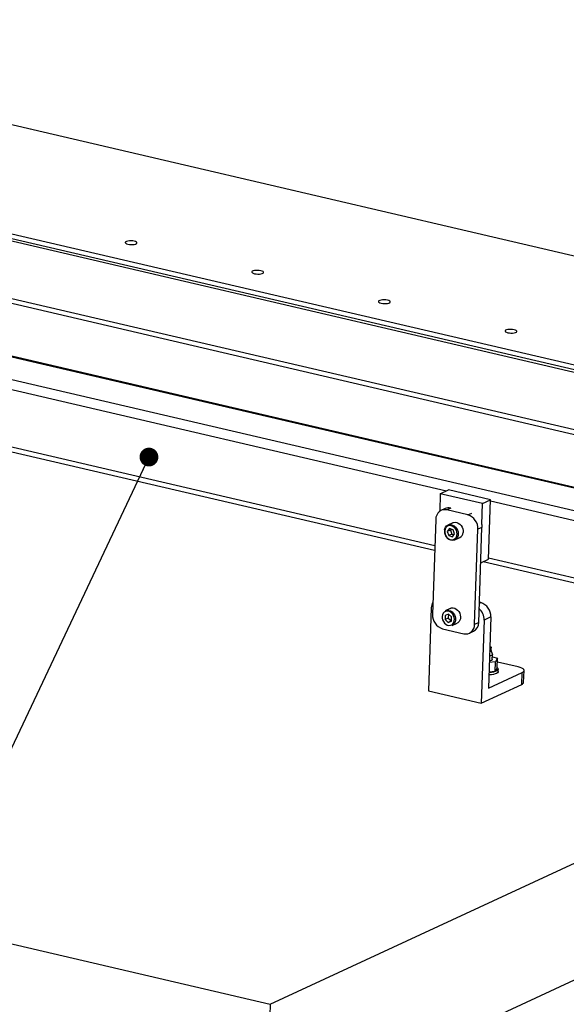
# Model space of a CAD drawing. Header units: millimetres. Extents: x -47 to 589, y 5 to 415.
# Tile 29 of 45: x 392 to 421, y 269 to 322. Entities that reach past the tile are written whole.
import ezdxf

# ---------------------------------------------------------------- set-up
doc = ezdxf.new("R2010")
doc.units = ezdxf.units.MM
doc.layers.add('NOTES', color=6, linetype='Continuous')
doc.layers.add('TRAIT-FORT', color=4, linetype='Continuous', lineweight=25)
doc.dimstyles.new('SLDDIMSTYLE1', dxfattribs={"dimtxt": 0.18, "dimasz": 1, "dimexe": 0, "dimexo": 0.0625, "dimgap": 0, "dimtad": 0, "dimtih": 1, "dimtoh": 1, "dimdec": 0, "dimrnd": 1e-09, "dimzin": 0, "dimdsep": 46, "dimtxsty": 'Standard', "dimblk1": 'DOT', "dimblk2": 'DOT', "dimsah": 1, "dimcen": 0.09, "dimadec": 0, "dimazin": 0, "dimtfac": 1, "dimtdec": 0, "dimtofl": 0, "dimtmove": 0, "dimatfit": 3, "dimldrblk": 'DOT', "dimfxl": 1, "dimfrac": 2, "dimtolj": 1, "dimtzin": 0, "dimarcsym": 0})

# ---------------------------------------------------------------- blocks, each defined once
blk = doc.blocks.new('_Dot')
at = {"color": 0, "linetype": 'ByBlock', "lineweight": -2}
blk.add_line((-0.5, 0), (-1, 0), dxfattribs=at)
at = {"color": 0, "linetype": 'ByBlock', "const_width": 0.5}
blk.add_lwpolyline([(-0.25, 0, 1), (0.25, 0, 1)], format="xyb", close=True, dxfattribs=at)

msp = doc.modelspace()

# ---------------------------------------------------------------- linework, layer by layer
at = {"layer": 'TRAIT-FORT', "lineweight": 25}
for p, q in [((367.059881, 322.006206), (431.635595, 306.954046)), ((363.942598, 316.671733), (429.641011, 301.357879)), ((363.951319, 316.924588), (429.649732, 301.610734)), ((365.411257, 316.197155), (428.86357, 301.406851)), ((365.306605, 313.162896), (428.758918, 298.372592)), ((365.644844, 312.823385), (428.669502, 298.132765)), ((370.460067, 308.851598), (425.433308, 296.037708)), ((425.434279, 296.065873), (370.494701, 308.871916)), ((368.738352, 308.052497), (425.392236, 294.846861)), ((378.617505, 305.217349), (415.027409, 296.730448)), ((378.228198, 301.988772), (414.388918, 293.559953)), ((378.512853, 302.183091), (414.397837, 293.818544)), ((414.688374, 296.573091), (415.118803, 296.772866)), ((417.364902, 296.249316), (415.118803, 296.772866)), ((414.688374, 296.573091), (414.656122, 295.637968)), ((416.934474, 296.049541), (414.688374, 296.573091)), ((416.934474, 296.049541), (417.364902, 296.249316)), ((417.25589, 293.08863), (417.364902, 296.249316)), ((417.362722, 296.186102), (428.59322, 293.568349)), ((414.941589, 295.778918), (414.726527, 295.6791)), ((415.244207, 295.806417), (415.028993, 295.706529)), ((416.152043, 295.444754), (415.028993, 295.706529)), ((416.89603, 294.934902), (416.934474, 296.049541)), ((414.445665, 295.20528), (414.271246, 290.148182)), ((416.152043, 295.444754), (416.367105, 295.544571)), ((414.913007, 294.64572), (414.907968, 294.619493)), ((415.178267, 294.715199), (415.061482, 294.560813)), ((415.232936, 294.64039), (415.061482, 294.560813)), ((415.061482, 294.560813), (415.137967, 294.343515)), ((415.359272, 295.024146), (415.094738, 294.901367)), ((415.371536, 294.652288), (415.178267, 294.715199)), ((415.267543, 294.686139), (415.232936, 294.64039)), ((415.232936, 294.64039), (415.309421, 294.423092)), ((415.44802, 294.434991), (415.371536, 294.652288)), ((416.517346, 289.624631), (416.691765, 294.681729)), ((416.906979, 294.781617), (416.691765, 294.681729)), ((416.73256, 289.724519), (416.906979, 294.781617)), ((415.309421, 294.423092), (415.137967, 294.343515)), ((415.137967, 294.343515), (415.331236, 294.280604)), ((415.309421, 294.423092), (415.413414, 294.389242)), ((415.331236, 294.280604), (415.44802, 294.434991)), ((415.459601, 294.115246), (415.724135, 294.238025)), ((416.841962, 292.896513), (417.25589, 293.08863)), ((417.258071, 293.151843), (428.488568, 290.53409)), ((416.973415, 292.957524), (428.399152, 290.294263)), ((414.212239, 290.503154), (414.059622, 286.078193)), ((415.218405, 290.469108), (414.953871, 290.346329)), ((416.767765, 290.745236), (416.838831, 290.77822)), ((416.838831, 290.77822), (416.76946, 290.79439)), ((405.638161, 269.406311), (450.474476, 290.216225)), ((414.949203, 290.09162), (414.941651, 289.872641)), ((415.113105, 289.952218), (414.941651, 289.872641)), ((414.941651, 289.872641), (415.106332, 289.723885)), ((415.121437, 290.161843), (414.949203, 290.09162)), ((415.120319, 290.161387), (415.113105, 289.952218)), ((415.113105, 289.952218), (415.277786, 289.803462)), ((415.286118, 290.013087), (415.121437, 290.161843)), ((415.278565, 289.794108), (415.286118, 290.013087)), ((417.019863, 289.848716), (416.867246, 285.423755)), ((417.378554, 290.015195), (417.019863, 289.848716)), ((417.378554, 290.015195), (417.247739, 286.222372)), ((414.810969, 289.385157), (415.934018, 289.123381)), ((415.277786, 289.803462), (415.106332, 289.723885)), ((415.106332, 289.723885), (415.278565, 289.794108)), ((415.277786, 289.803462), (415.278904, 289.803918)), ((415.318734, 289.560208), (415.583268, 289.682987)), ((416.517346, 289.624631), (416.73256, 289.724519)), ((416.236485, 289.15081), (416.451699, 289.250698)), ((417.39145, 288.252069), (417.396132, 288.387811)), ((417.461429, 288.031448), (417.396414, 288.218622)), ((417.454282, 287.752916), (417.463445, 288.018605)), ((417.459287, 287.89803), (417.73587, 287.815913)), ((417.73587, 287.815913), (417.62178, 287.615769)), ((417.718428, 287.310204), (417.73587, 287.815913)), ((327.36153, 287.652062), (405.638161, 269.406311)), ((417.62178, 287.615769), (417.294853, 287.588376)), ((417.604338, 287.110059), (417.62178, 287.615769)), ((417.718428, 287.310204), (417.604338, 287.110059)), ((418.838358, 287.352135), (417.728794, 287.610767)), ((417.765614, 287.109289), (417.769975, 287.235716)), ((417.247739, 286.222372), (419.041192, 287.054768)), ((417.604338, 287.110059), (417.277411, 287.082666)), ((419.01939, 286.422631), (419.041192, 287.054768)), ((419.124135, 286.530539), (419.145938, 287.162676)), ((416.867246, 285.423755), (419.01939, 286.422631)), ((414.059622, 286.078193), (416.867246, 285.423755)), ((405.420136, 263.084938), (450.256452, 283.894852)), ((405.638161, 269.406311), (405.420136, 263.084938))]:
    msp.add_line(p, q, dxfattribs=at)
at = {"layer": 'TRAIT-FORT', "lineweight": 25, "flags": 128}
for points in [[(398.403872, 310.011823), (398.322689, 310.025985), (398.234426, 310.032661), (398.146232, 310.03131), (398.065253, 310.02204), (397.998049, 310.005605), (397.950065, 309.983334), (397.925188, 309.957032), (397.925433, 309.92883), (397.950781, 309.901013), (397.999178, 309.875834), (398.066703, 309.855333), (398.147886, 309.841171), (398.236149, 309.834495), (398.324343, 309.835847), (398.405322, 309.845116), (398.472526, 309.861552), (398.52051, 309.883823), (398.545387, 309.910124), (398.545142, 309.938326), (398.519794, 309.966144), (398.471397, 309.991323), (398.403872, 310.011823)], [(405.142171, 308.441172), (405.060988, 308.455334), (404.972724, 308.462009), (404.884531, 308.460658), (404.803552, 308.451389), (404.736348, 308.434953), (404.688364, 308.412682), (404.663487, 308.38638), (404.663732, 308.358178), (404.68908, 308.330361), (404.737477, 308.305182), (404.805002, 308.284681), (404.886184, 308.270519), (404.974448, 308.263844), (405.062642, 308.265195), (405.143621, 308.274464), (405.210825, 308.2909), (405.258809, 308.313171), (405.283686, 308.339473), (405.283441, 308.367675), (405.258093, 308.395492), (405.209696, 308.420671), (405.142171, 308.441172)], [(411.880469, 306.87052), (411.799287, 306.884682), (411.711023, 306.891358), (411.622829, 306.890006), (411.54185, 306.880737), (411.474647, 306.864301), (411.426662, 306.84203), (411.401785, 306.815729), (411.402031, 306.787527), (411.427378, 306.759709), (411.475775, 306.73453), (411.5433, 306.71403), (411.624483, 306.699868), (411.712747, 306.693192), (411.80094, 306.694543), (411.881919, 306.703813), (411.949123, 306.720248), (411.997107, 306.742519), (412.021985, 306.768821), (412.021739, 306.797023), (411.996391, 306.82484), (411.947995, 306.850019), (411.880469, 306.87052)], [(418.618768, 305.299868), (418.537585, 305.31403), (418.449322, 305.320706), (418.361128, 305.319354), (418.280149, 305.310085), (418.212945, 305.29365), (418.164961, 305.271379), (418.140084, 305.245077), (418.140329, 305.216875), (418.165677, 305.189058), (418.214074, 305.163879), (418.281599, 305.143378), (418.362782, 305.129216), (418.451045, 305.12254), (418.539239, 305.123892), (418.620218, 305.133161), (418.687422, 305.149597), (418.735406, 305.171868), (418.760283, 305.198169), (418.760038, 305.226371), (418.73469, 305.254189), (418.686293, 305.279367), (418.618768, 305.299868)], [(415.028993, 295.706529), (414.919026, 295.719918), (414.812447, 295.708499), (414.713352, 295.672712), (414.625549, 295.613932), (414.552412, 295.534418), (414.496752, 295.437225), (414.460708, 295.326088), (414.445665, 295.20528)], [(414.918368, 294.653681), (414.934365, 294.716029), (414.97269, 294.794508), (415.027428, 294.857558), (415.095631, 294.90178), (415.17362, 294.924789), (415.257192, 294.925346), (415.34184, 294.90342), (415.423002, 294.860193), (415.496303, 294.797996), (415.557789, 294.720182), (415.604148, 294.630945), (415.632879, 294.535097), (415.642433, 294.437805), (415.632297, 294.344314), (415.603015, 294.259663), (415.556166, 294.188417), (415.494277, 294.134416), (415.420684, 294.100572), (415.339353, 294.088709), (415.254671, 294.099466), (415.171201, 294.132265), (415.15184, 294.143252)], [(414.926974, 294.604597), (414.927458, 294.510736), (414.948507, 294.416069), (414.988799, 294.326544), (415.045801, 294.247786), (415.115933, 294.184744), (415.194787, 294.141379), (415.277409, 294.120415), (415.358607, 294.12317), (415.43328, 294.149471), (415.496735, 294.197665), (415.544985, 294.264724), (415.574999, 294.346434), (415.58489, 294.437662), (415.574038, 294.532675), (415.543123, 294.625503), (415.49409, 294.710313), (415.430017, 294.781777), (415.354932, 294.835404), (415.273553, 294.867824), (415.190992, 294.877001), (415.112437, 294.862357), (415.042824, 294.824814), (414.986528, 294.766729), (414.947085, 294.691753), (414.926974, 294.604597)], [(415.359272, 295.024146), (415.398189, 295.03882), (415.47952, 295.050683), (415.564202, 295.039926), (415.647672, 295.007127), (415.725429, 294.954057), (415.793281, 294.883575), (415.847571, 294.799481), (415.885371, 294.706309), (415.904644, 294.609081), (415.904351, 294.51304)], [(416.896181, 294.934972), (416.900443, 294.907455), (416.906979, 294.781617)], [(415.150474, 290.364158), (415.234265, 290.333462), (415.312774, 290.28227), (415.38177, 290.213342), (415.437533, 290.130393), (415.477056, 290.037895), (415.498209, 289.940835), (415.499852, 289.844445), (415.481896, 289.753922), (415.445308, 289.674146), (415.392062, 289.609417), (415.325028, 289.563225), (415.318734, 289.560208)], [(415.218405, 290.469108), (415.289319, 290.491255), (415.37254, 290.494035), (415.457285, 290.474282), (415.538988, 290.433059), (415.613243, 290.37259), (415.676047, 290.296134), (415.724014, 290.207813), (415.754559, 290.112389), (415.766034, 290.015005), (415.757822, 289.920913), (415.730364, 289.835183), (415.685142, 289.762439), (415.624592, 289.706602), (415.583268, 289.682987)], [(415.126693, 290.314245), (415.044249, 290.3217), (414.96618, 290.305352), (414.897392, 290.266228), (414.842207, 290.206786), (414.804093, 290.13076), (414.785444, 290.042928), (414.787432, 289.948809), (414.809932, 289.854316), (414.85153, 289.765387), (414.909614, 289.687609), (414.980532, 289.62587), (415.059829, 289.584049), (415.142523, 289.564774), (415.223418, 289.569256), (415.29743, 289.597212), (415.359909, 289.646887), (415.406929, 289.71516), (415.435537, 289.79774), (415.443933, 289.889438), (415.431592, 289.984494), (415.399288, 290.076934), (415.349051, 290.16095), (415.284037, 290.231262), (415.208333, 290.283454), (415.126693, 290.314245)], [(415.934018, 289.123381), (416.043985, 289.109993), (416.150564, 289.121411), (416.249659, 289.157198), (416.337462, 289.215979), (416.410599, 289.295493), (416.466259, 289.392686), (416.502303, 289.503822), (416.517346, 289.624631)], [(417.315886, 288.198211), (417.36173, 288.216207), (417.387582, 288.23909), (417.39145, 288.252069)], [(417.324458, 288.446747), (417.325228, 288.446471), (417.370612, 288.424525), (417.393711, 288.39984), (417.392264, 288.374832), (417.366412, 288.351949), (417.320568, 288.333953)], [(417.454282, 287.752916), (417.444461, 287.728947), (417.410788, 287.703344), (417.355633, 287.682269), (417.297653, 287.669552)], [(417.461429, 288.031448), (417.46332, 288.022869), (417.453625, 287.994636), (417.419952, 287.969033), (417.364797, 287.947958), (417.306816, 287.935241)], [(417.396414, 288.218622), (417.394004, 288.19516), (417.367331, 288.171551), (417.31809, 288.152446), (417.314272, 288.151423)], [(417.718788, 287.320641), (417.748795, 287.291435), (417.768707, 287.251247), (417.764585, 287.211329), (417.736576, 287.173122), (417.685693, 287.138008), (417.613777, 287.107257), (417.523424, 287.081978), (417.417902, 287.063087), (417.301024, 287.051266), (417.276276, 287.049772)], [(419.041192, 287.054768), (419.100379, 287.089762), (419.135713, 287.12844), (419.145836, 287.169318), (419.130358, 287.210823), (419.089874, 287.251361), (419.02594, 287.289374), (418.941013, 287.323401), (418.838358, 287.352135)], [(417.765614, 287.109289), (417.760224, 287.084901), (417.732215, 287.046695), (417.681333, 287.011581), (417.609416, 286.980829), (417.519064, 286.955551), (417.413542, 286.93666), (417.296664, 286.924838), (417.271916, 286.923344)]]:
    msp.add_lwpolyline(points, dxfattribs=at)
at = {"layer": 'TRAIT-FORT', "lineweight": 25}
for centre, radius, start, end in [((415.132448, 295.35741), 0.462707, 76.0229554, 114.3403134), ((415.930484, 294.715638), 0.762036, 357.4496426, 73.097397), ((415.57259, 294.533887), 0.332415, 297.1222284, 356.4044755), ((414.813989, 290.491481), 0.601863, 149.8574287, 178.8886758), ((415.077653, 290.074263), 0.298901, 75.8991523, 114.4641165), ((416.218499, 289.868697), 0.801613, 358.5716868, 47.7012105), ((416.617273, 290.049104), 0.762036, 357.4496426, 73.097397), ((415.032527, 290.114273), 0.762036, 177.4496426, 253.097397), ((416.214183, 289.711639), 0.518537, 297.2613805, 1.4232491), ((418.981833, 286.563879), 0.146156, 284.8899279, 346.8140352)]:
    msp.add_arc(centre, radius, start, end, dxfattribs=at)
for points, knots in [([(414.907968, 294.619493), (414.906744, 294.603128), (414.903262, 294.556572), (414.911708, 294.477062), (414.938546, 294.38512), (414.982061, 294.298613), (415.040445, 294.223307), (415.095608, 294.170596), (415.132682, 294.150551), (415.143482, 294.144712)], [0, 0, 0, 0, 0.090680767, 0.257964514, 0.425724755, 0.593801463, 0.762136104, 0.930707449, 1, 1, 1, 1]), ([(417.397127, 288.21909), (417.394158, 288.226724), (417.390084, 288.237198), (417.392373, 288.248756), (417.392993, 288.25189)], [0, 0, 0, 0, 0.728876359, 1, 1, 1, 1])]:
    msp.add_open_spline(points, degree=3, knots=knots, dxfattribs=at)

# ---------------------------------------------------------------- leaders
at = {"layer": 'NOTES'}
msp.add_leader([(399.189064, 298.523519), (381.604803, 261.306124)], dimstyle='SLDDIMSTYLE1', dxfattribs=at)

doc.saveas('drawing.dxf')
